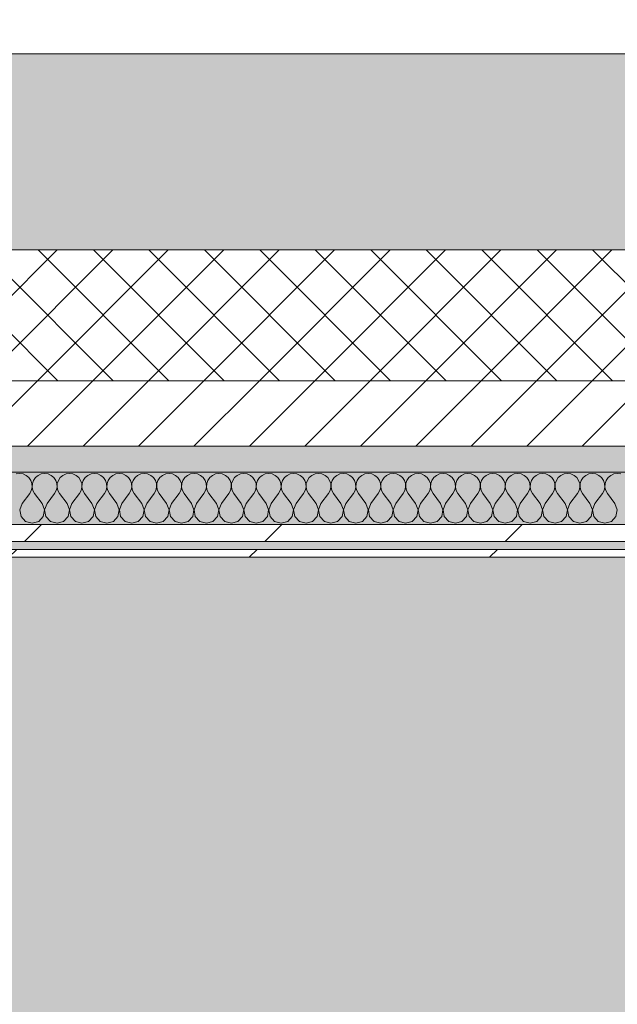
# Model space of a CAD drawing. Header units: millimetres. Extents: x -30280 to 19093, y -19247 to 4746.
# Tile 185 of 198: x -5410 to -4952, y -12746 to -11993. Entities that reach past the tile are written whole.
import ezdxf

# ---------------------------------------------------------------- set-up
doc = ezdxf.new("R2010")
doc.units = ezdxf.units.MM
doc.header["$MEASUREMENT"] = 0
doc.linetypes.add('Wipeout_Contour', pattern=[1000, 0, -1000])
for name, color, linetype in [('12_FAÇ_Façana', 7, 'Continuous'), ('Nuevo_08_E_Envans secs', 7, 'Continuous'), ('Nuevo_14_PAV_Soft Light Grey 0554', 7, 'Continuous')]:
    doc.layers.add(name, color=color, linetype=linetype)
for name, color, linetype, lineweight, true_color in [('12_FAÇ_Façana_Pluma_Nº__102', 7, 'Continuous', 5, 0xcccccc), ('12_FAÇ_Façana_Pluma_Nº__174', 7, 'Continuous', 13, 0xe4ad2c), ('12_FAÇ_Façana_Pluma_Nº__176', 7, 'Continuous', 15, 0x93a0c6), ('Nuevo_08_E_Envans secs_Pluma_Nº__102', 7, 'Continuous', 5, 0xcccccc), ('Nuevo_08_E_Envans secs_Pluma_Nº__171', 171, 'Continuous', 13, 0xaaaaff), ('Nuevo_08_E_Envans secs_Pluma_Nº__177', 7, 'Continuous', 15, 0xf7e046), ('Nuevo_14_PAV_Soft Light Grey 0554_Pluma_Nº__245', 7, 'Continuous', 13, 0xe8e8e8)]:
    doc.layers.add(name, color=color, linetype=linetype, lineweight=lineweight, true_color=true_color)
for name, color, linetype, lineweight in [('12_FAÇ_Façana_Pluma_Nº__2', 8, 'Continuous', 5), ('12_FAÇ_Façana_Pluma_Nº__7', 7, 'Continuous', 5), ('Nuevo_08_E_Envans secs_Pluma_Nº__1', 7, 'Continuous', 5)]:
    doc.layers.add(name, color=color, linetype=linetype, lineweight=lineweight)
pattern_1 = [(45, (0, 0), (-183.848, 183.848), [195, -65]), (45, (7e-14, 183.85), (-183.8478, 183.8478), [195, -65])]

# ---------------------------------------------------------------- blocks, each defined once
blk = doc.blocks.new('Forjado_1_1', base_point=(-28067.13, -1194.16))
at = {"layer": 'Nuevo_14_PAV_Soft Light Grey 0554_Pluma_Nº__245', "linetype": 'Continuous', "lineweight": 0, "true_color": 0xe8e8e8}
blk.add_hatch(color=254, dxfattribs=at).paths.add_polyline_path([(-28067.13, -1194.16), (-1631.11, -1193.63), (-1631.11, -6938.97), (-1556.11, -6938.97), (-1556.11, -7503.98), (-1616.26, -7503.98), (-1616.05, -11935.98), (-1564.89, -11935.98), (-1564.89, -12491.98), (-2024.11, -12491.98), (-2024.11, -12338.98), (-6997.39, -12338.98), (-6997.39, -12547.56), (-7503.39, -12547.56), (-7503.39, -12391.98), (-10667.85, -12391.98), (-10669.08, -13665), (-1552.89, -13674.56), (-1558.57, -16962.11), (375.41, -16966.17), (375.89, -16735.98), (1079.4, -16735.98), (1078.81, -17114.59), (2622.83, -17116.98), (2622.91, -17065.79), (5778.89, -17070.66), (5778.89, -16738.98), (6378.89, -16738.98), (6378.89, -12488.98), (5778.89, -12488.98), (5779.74, -11938.87), (5998.89, -11938.86), (5998.89, -7488.98), (5778.89, -7488.98), (5778.89, -6938.98), (5998.89, -6938.98), (5998.89, -1708.98), (5758.89, -1708.98), (5758.89, 1700.85), (-28050.85, 1700.85)])
at = {"layer": 'Nuevo_14_PAV_Soft Light Grey 0554_Pluma_Nº__245', "color": 254, "linetype": 'Continuous', "lineweight": 13, "true_color": 0xe8e8e8, "flags": 128}
blk.add_lwpolyline([(1079.4, -16735.98), (375.89, -16735.98), (375.41, -16966.17), (-1558.57, -16962.11), (-1552.89, -13674.56), (-10669.08, -13665), (-10667.85, -12391.98), (-7503.39, -12391.98), (-7503.39, -12547.56), (-6997.39, -12547.56), (-6997.39, -12338.98), (-2024.11, -12338.98), (-2024.11, -12491.98), (-1564.89, -12491.98), (-1564.89, -11935.98), (-1616.05, -11935.98), (-1616.26, -7503.98)], dxfattribs=at)
blk = doc.blocks.new('Muro_21_1', base_point=(-3301.11, -12338.98))
at = {"layer": '12_FAÇ_Façana_Pluma_Nº__102', "linetype": 'Continuous', "lineweight": 0, "true_color": 0xe5e5e5}
blk.add_hatch(color=254, dxfattribs=at).paths.add_polyline_path([(-5841.11, -12018.98), (-5841.11, -12168.98), (-3748.89, -12168.98), (-3748.89, -12018.98)])
at = {"layer": '12_FAÇ_Façana_Pluma_Nº__174', "linetype": 'Continuous', "lineweight": 13, "true_color": 0xe4ad2c}
h = blk.add_hatch(dxfattribs=at)
h.set_pattern_fill('SATE_Aislamiento_0001', color=42, style=0, pattern_type=2)
h.set_pattern_definition([(45, (0, 0), (-21.213203, 21.213203), []), (135, (0, 0), (21.213203, 21.213203), [])])
h.paths.add_polyline_path([(-5841.11, -12268.98), (-3748.89, -12268.98), (-3748.89, -12168.98), (-5841.11, -12168.98)])
at = {"layer": '12_FAÇ_Façana_Pluma_Nº__176', "linetype": 'Continuous', "lineweight": 0, "true_color": 0x495063}
blk.add_hatch(color=251, dxfattribs=at).paths.add_polyline_path([(-5841.11, -12338.98), (-3748.89, -12338.98), (-3748.89, -12318.98), (-5841.11, -12318.98)])
at = {"layer": '12_FAÇ_Façana_Pluma_Nº__2', "linetype": 'Continuous', "lineweight": 5}
h = blk.add_hatch(dxfattribs=at)
h.set_pattern_fill('Ceramic_0001', color=8, style=0, pattern_type=2)
h.set_pattern_definition([(45, (0, 0), (-21.213203, 21.213203), [])])
h.paths.add_polyline_path([(-5841.11, -12318.98), (-3748.89, -12318.98), (-3748.89, -12268.98), (-5841.11, -12268.98)])
at = {"layer": '12_FAÇ_Façana_Pluma_Nº__7', "color": 7, "linetype": 'Continuous', "lineweight": 5}
for p, q in [((-5841.11, -12168.98), (-3748.89, -12168.98)), ((-5841.11, -12268.98), (-3748.89, -12268.98)), ((-5841.11, -12318.98), (-3748.89, -12318.98))]:
    blk.add_line(p, q, dxfattribs=at)
at = {"layer": '12_FAÇ_Façana_Pluma_Nº__7', "color": 7, "linetype": 'Continuous', "lineweight": 5, "flags": 128}
for points in [[(-3748.89, -12018.98), (-5841.11, -12018.98)], [(-5841.11, -12338.98), (-3748.89, -12338.98)]]:
    blk.add_lwpolyline(points, dxfattribs=at)
blk = doc.blocks.new('*X480')
at = {"layer": 'Nuevo_08_E_Envans secs_Pluma_Nº__102', "color": 254, "linetype": 'Continuous', "lineweight": 5, "true_color": 0xcccccc}
for p, q in [((-5409.52, -12339.93), (-5412.13, -12340.29)), ((-5406.92, -12340.29), (-5409.52, -12339.93)), ((-5404.52, -12341.35), (-5406.92, -12340.29)), ((-5402.49, -12343.03), (-5404.52, -12341.35)), ((-5401.01, -12345.19), (-5402.49, -12343.03)), ((-5397.51, -12343.03), (-5398.99, -12345.19)), ((-5395.48, -12341.35), (-5397.51, -12343.03)), ((-5393.08, -12340.29), (-5395.48, -12341.35)), ((-5390.48, -12339.93), (-5393.08, -12340.29)), ((-5387.87, -12340.29), (-5390.48, -12339.93)), ((-5385.47, -12341.35), (-5387.87, -12340.29)), ((-5383.45, -12343.03), (-5385.47, -12341.35)), ((-5381.96, -12345.19), (-5383.45, -12343.03)), ((-5378.46, -12343.03), (-5379.95, -12345.19)), ((-5376.44, -12341.35), (-5378.46, -12343.03)), ((-5374.03, -12340.29), (-5376.44, -12341.35)), ((-5371.43, -12339.93), (-5374.03, -12340.29)), ((-5368.83, -12340.29), (-5371.43, -12339.93)), ((-5366.42, -12341.35), (-5368.83, -12340.29)), ((-5364.4, -12343.03), (-5366.42, -12341.35)), ((-5362.91, -12345.19), (-5364.4, -12343.03)), ((-5359.41, -12343.03), (-5360.9, -12345.19)), ((-5357.39, -12341.35), (-5359.41, -12343.03)), ((-5354.98, -12340.29), (-5357.39, -12341.35)), ((-5352.38, -12339.93), (-5354.98, -12340.29)), ((-5349.78, -12340.29), (-5352.38, -12339.93)), ((-5347.37, -12341.35), (-5349.78, -12340.29)), ((-5345.35, -12343.03), (-5347.37, -12341.35)), ((-5343.86, -12345.19), (-5345.35, -12343.03)), ((-5340.36, -12343.03), (-5341.85, -12345.19)), ((-5338.34, -12341.35), (-5340.36, -12343.03)), ((-5335.94, -12340.29), (-5338.34, -12341.35)), ((-5333.33, -12339.93), (-5335.94, -12340.29)), ((-5330.73, -12340.29), (-5333.33, -12339.93)), ((-5328.33, -12341.35), (-5330.73, -12340.29)), ((-5326.3, -12343.03), (-5328.33, -12341.35)), ((-5324.81, -12345.19), (-5326.3, -12343.03)), ((-5321.32, -12343.03), (-5322.8, -12345.19)), ((-5319.29, -12341.35), (-5321.32, -12343.03)), ((-5316.89, -12340.29), (-5319.29, -12341.35)), ((-5314.29, -12339.93), (-5316.89, -12340.29)), ((-5311.68, -12340.29), (-5314.29, -12339.93)), ((-5309.28, -12341.35), (-5311.68, -12340.29)), ((-5307.26, -12343.03), (-5309.28, -12341.35)), ((-5305.77, -12345.19), (-5307.26, -12343.03)), ((-5302.27, -12343.03), (-5303.76, -12345.19)), ((-5300.25, -12341.35), (-5302.27, -12343.03)), ((-5297.84, -12340.29), (-5300.25, -12341.35)), ((-5295.24, -12339.93), (-5297.84, -12340.29)), ((-5292.64, -12340.29), (-5295.24, -12339.93)), ((-5290.23, -12341.35), (-5292.64, -12340.29)), ((-5288.21, -12343.03), (-5290.23, -12341.35)), ((-5286.72, -12345.19), (-5288.21, -12343.03)), ((-5283.22, -12343.03), (-5284.71, -12345.19)), ((-5281.2, -12341.35), (-5283.22, -12343.03)), ((-5278.79, -12340.29), (-5281.2, -12341.35)), ((-5276.19, -12339.93), (-5278.79, -12340.29)), ((-5273.59, -12340.29), (-5276.19, -12339.93)), ((-5271.18, -12341.35), (-5273.59, -12340.29)), ((-5269.16, -12343.03), (-5271.18, -12341.35)), ((-5267.67, -12345.19), (-5269.16, -12343.03)), ((-5264.17, -12343.03), (-5265.66, -12345.19)), ((-5262.15, -12341.35), (-5264.17, -12343.03)), ((-5259.75, -12340.29), (-5262.15, -12341.35)), ((-5257.14, -12339.93), (-5259.75, -12340.29)), ((-5254.54, -12340.29), (-5257.14, -12339.93)), ((-5252.14, -12341.35), (-5254.54, -12340.29)), ((-5250.11, -12343.03), (-5252.14, -12341.35)), ((-5248.62, -12345.19), (-5250.11, -12343.03)), ((-5245.13, -12343.03), (-5246.61, -12345.19)), ((-5243.1, -12341.35), (-5245.13, -12343.03)), ((-5240.7, -12340.29), (-5243.1, -12341.35)), ((-5238.1, -12339.93), (-5240.7, -12340.29)), ((-5235.49, -12340.29), (-5238.1, -12339.93)), ((-5233.09, -12341.35), (-5235.49, -12340.29)), ((-5231.06, -12343.03), (-5233.09, -12341.35)), ((-5229.58, -12345.19), (-5231.06, -12343.03)), ((-5226.08, -12343.03), (-5227.57, -12345.19)), ((-5224.05, -12341.35), (-5226.08, -12343.03)), ((-5221.65, -12340.29), (-5224.05, -12341.35)), ((-5219.05, -12339.93), (-5221.65, -12340.29)), ((-5216.45, -12340.29), (-5219.05, -12339.93)), ((-5214.04, -12341.35), (-5216.45, -12340.29)), ((-5212.02, -12343.03), (-5214.04, -12341.35)), ((-5210.53, -12345.19), (-5212.02, -12343.03)), ((-5207.03, -12343.03), (-5208.52, -12345.19)), ((-5205.01, -12341.35), (-5207.03, -12343.03)), ((-5202.6, -12340.29), (-5205.01, -12341.35)), ((-5200, -12339.93), (-5202.6, -12340.29)), ((-5197.4, -12340.29), (-5200, -12339.93)), ((-5194.99, -12341.35), (-5197.4, -12340.29)), ((-5192.97, -12343.03), (-5194.99, -12341.35)), ((-5191.48, -12345.19), (-5192.97, -12343.03)), ((-5187.98, -12343.03), (-5189.47, -12345.19)), ((-5185.96, -12341.35), (-5187.98, -12343.03)), ((-5183.55, -12340.29), (-5185.96, -12341.35)), ((-5180.95, -12339.93), (-5183.55, -12340.29)), ((-5178.35, -12340.29), (-5180.95, -12339.93)), ((-5175.95, -12341.35), (-5178.35, -12340.29)), ((-5173.92, -12343.03), (-5175.95, -12341.35)), ((-5172.43, -12345.19), (-5173.92, -12343.03)), ((-5168.94, -12343.03), (-5170.42, -12345.19)), ((-5166.91, -12341.35), (-5168.94, -12343.03)), ((-5164.51, -12340.29), (-5166.91, -12341.35)), ((-5161.9, -12339.93), (-5164.51, -12340.29)), ((-5159.3, -12340.29), (-5161.9, -12339.93)), ((-5156.9, -12341.35), (-5159.3, -12340.29)), ((-5154.87, -12343.03), (-5156.9, -12341.35)), ((-5153.39, -12345.19), (-5154.87, -12343.03)), ((-5149.89, -12343.03), (-5151.38, -12345.19)), ((-5147.86, -12341.35), (-5149.89, -12343.03)), ((-5145.46, -12340.29), (-5147.86, -12341.35)), ((-5142.86, -12339.93), (-5145.46, -12340.29)), ((-5140.25, -12340.29), (-5142.86, -12339.93)), ((-5137.85, -12341.35), (-5140.25, -12340.29)), ((-5135.83, -12343.03), (-5137.85, -12341.35)), ((-5134.34, -12345.19), (-5135.83, -12343.03)), ((-5130.84, -12343.03), (-5132.33, -12345.19)), ((-5128.82, -12341.35), (-5130.84, -12343.03)), ((-5126.41, -12340.29), (-5128.82, -12341.35)), ((-5123.81, -12339.93), (-5126.41, -12340.29)), ((-5121.21, -12340.29), (-5123.81, -12339.93)), ((-5118.8, -12341.35), (-5121.21, -12340.29)), ((-5116.78, -12343.03), (-5118.8, -12341.35)), ((-5115.29, -12345.19), (-5116.78, -12343.03)), ((-5111.79, -12343.03), (-5113.28, -12345.19)), ((-5109.77, -12341.35), (-5111.79, -12343.03)), ((-5107.36, -12340.29), (-5109.77, -12341.35)), ((-5104.76, -12339.93), (-5107.36, -12340.29)), ((-5102.16, -12340.29), (-5104.76, -12339.93)), ((-5099.75, -12341.35), (-5102.16, -12340.29)), ((-5097.73, -12343.03), (-5099.75, -12341.35)), ((-5096.24, -12345.19), (-5097.73, -12343.03)), ((-5092.74, -12343.03), (-5094.23, -12345.19)), ((-5090.72, -12341.35), (-5092.74, -12343.03)), ((-5088.32, -12340.29), (-5090.72, -12341.35)), ((-5085.71, -12339.93), (-5088.32, -12340.29)), ((-5083.11, -12340.29), (-5085.71, -12339.93)), ((-5080.71, -12341.35), (-5083.11, -12340.29)), ((-5078.68, -12343.03), (-5080.71, -12341.35)), ((-5077.2, -12345.19), (-5078.68, -12343.03)), ((-5073.7, -12343.03), (-5075.19, -12345.19)), ((-5071.67, -12341.35), (-5073.7, -12343.03)), ((-5069.27, -12340.29), (-5071.67, -12341.35)), ((-5066.67, -12339.93), (-5069.27, -12340.29)), ((-5064.06, -12340.29), (-5066.67, -12339.93)), ((-5061.66, -12341.35), (-5064.06, -12340.29)), ((-5059.64, -12343.03), (-5061.66, -12341.35)), ((-5058.15, -12345.19), (-5059.64, -12343.03)), ((-5054.65, -12343.03), (-5056.14, -12345.19)), ((-5052.63, -12341.35), (-5054.65, -12343.03)), ((-5050.22, -12340.29), (-5052.63, -12341.35)), ((-5047.62, -12339.93), (-5050.22, -12340.29)), ((-5045.02, -12340.29), (-5047.62, -12339.93)), ((-5042.61, -12341.35), (-5045.02, -12340.29)), ((-5040.59, -12343.03), (-5042.61, -12341.35)), ((-5039.1, -12345.19), (-5040.59, -12343.03)), ((-5035.6, -12343.03), (-5037.09, -12345.19)), ((-5033.58, -12341.35), (-5035.6, -12343.03)), ((-5031.17, -12340.29), (-5033.58, -12341.35)), ((-5028.57, -12339.93), (-5031.17, -12340.29)), ((-5025.97, -12340.29), (-5028.57, -12339.93)), ((-5023.56, -12341.35), (-5025.97, -12340.29)), ((-5021.54, -12343.03), (-5023.56, -12341.35)), ((-5020.05, -12345.19), (-5021.54, -12343.03)), ((-5016.55, -12343.03), (-5018.04, -12345.19)), ((-5014.53, -12341.35), (-5016.55, -12343.03)), ((-5012.13, -12340.29), (-5014.53, -12341.35)), ((-5009.52, -12339.93), (-5012.13, -12340.29)), ((-5006.92, -12340.29), (-5009.52, -12339.93)), ((-5004.52, -12341.35), (-5006.92, -12340.29)), ((-5002.49, -12343.03), (-5004.52, -12341.35)), ((-5001.01, -12345.19), (-5002.49, -12343.03)), ((-4997.51, -12343.03), (-4998.99, -12345.19)), ((-4995.48, -12341.35), (-4997.51, -12343.03)), ((-4993.08, -12340.29), (-4995.48, -12341.35)), ((-4990.48, -12339.93), (-4993.08, -12340.29)), ((-4987.87, -12340.29), (-4990.48, -12339.93)), ((-4985.47, -12341.35), (-4987.87, -12340.29)), ((-4983.45, -12343.03), (-4985.47, -12341.35)), ((-4981.96, -12345.19), (-4983.45, -12343.03)), ((-4978.46, -12343.03), (-4979.95, -12345.19)), ((-4976.44, -12341.35), (-4978.46, -12343.03)), ((-4974.03, -12340.29), (-4976.44, -12341.35)), ((-4971.43, -12339.93), (-4974.03, -12340.29)), ((-4968.83, -12340.29), (-4971.43, -12339.93)), ((-4966.42, -12341.35), (-4968.83, -12340.29)), ((-4964.4, -12343.03), (-4966.42, -12341.35)), ((-4962.91, -12345.19), (-4964.4, -12343.03)), ((-4959.41, -12343.03), (-4960.9, -12345.19)), ((-4957.39, -12341.35), (-4959.41, -12343.03)), ((-4954.98, -12340.29), (-4957.39, -12341.35)), ((-4952.38, -12339.93), (-4954.98, -12340.29)), ((-4949.78, -12340.29), (-4952.38, -12339.93)), ((-5400.17, -12347.68), (-5401.01, -12345.19)), ((-5400.63, -12352.87), (-5400.04, -12350.31)), ((-5400.04, -12350.31), (-5400.17, -12347.68)), ((-5399.83, -12347.68), (-5399.96, -12350.31)), ((-5399.96, -12350.31), (-5399.37, -12352.87)), ((-5398.99, -12345.19), (-5399.83, -12347.68)), ((-5381.12, -12347.68), (-5381.96, -12345.19)), ((-5381.59, -12352.87), (-5380.99, -12350.31)), ((-5380.99, -12350.31), (-5381.12, -12347.68)), ((-5380.79, -12347.68), (-5380.91, -12350.31)), ((-5380.91, -12350.31), (-5380.32, -12352.87)), ((-5379.95, -12345.19), (-5380.79, -12347.68)), ((-5362.07, -12347.68), (-5362.91, -12345.19)), ((-5362.54, -12352.87), (-5361.94, -12350.31)), ((-5361.94, -12350.31), (-5362.07, -12347.68)), ((-5361.74, -12347.68), (-5361.87, -12350.31)), ((-5361.87, -12350.31), (-5361.27, -12352.87)), ((-5360.9, -12345.19), (-5361.74, -12347.68)), ((-5343.02, -12347.68), (-5343.86, -12345.19)), ((-5343.49, -12352.87), (-5342.9, -12350.31)), ((-5342.9, -12350.31), (-5343.02, -12347.68)), ((-5342.69, -12347.68), (-5342.82, -12350.31)), ((-5342.82, -12350.31), (-5342.22, -12352.87)), ((-5341.85, -12345.19), (-5342.69, -12347.68)), ((-5323.98, -12347.68), (-5324.81, -12345.19)), ((-5324.44, -12352.87), (-5323.85, -12350.31)), ((-5323.85, -12350.31), (-5323.98, -12347.68)), ((-5323.64, -12347.68), (-5323.77, -12350.31)), ((-5323.77, -12350.31), (-5323.18, -12352.87)), ((-5322.8, -12345.19), (-5323.64, -12347.68)), ((-5304.93, -12347.68), (-5305.77, -12345.19)), ((-5305.4, -12352.87), (-5304.8, -12350.31)), ((-5304.8, -12350.31), (-5304.93, -12347.68)), ((-5304.6, -12347.68), (-5304.72, -12350.31)), ((-5304.72, -12350.31), (-5304.13, -12352.87)), ((-5303.76, -12345.19), (-5304.6, -12347.68)), ((-5285.88, -12347.68), (-5286.72, -12345.19)), ((-5286.35, -12352.87), (-5285.75, -12350.31)), ((-5285.75, -12350.31), (-5285.88, -12347.68)), ((-5285.55, -12347.68), (-5285.68, -12350.31)), ((-5285.68, -12350.31), (-5285.08, -12352.87)), ((-5284.71, -12345.19), (-5285.55, -12347.68)), ((-5266.83, -12347.68), (-5267.67, -12345.19)), ((-5267.3, -12352.87), (-5266.71, -12350.31)), ((-5266.71, -12350.31), (-5266.83, -12347.68)), ((-5266.5, -12347.68), (-5266.63, -12350.31)), ((-5266.63, -12350.31), (-5266.03, -12352.87)), ((-5265.66, -12345.19), (-5266.5, -12347.68)), ((-5247.78, -12347.68), (-5248.62, -12345.19)), ((-5248.25, -12352.87), (-5247.66, -12350.31)), ((-5247.66, -12350.31), (-5247.78, -12347.68)), ((-5247.45, -12347.68), (-5247.58, -12350.31)), ((-5247.58, -12350.31), (-5246.99, -12352.87)), ((-5246.61, -12345.19), (-5247.45, -12347.68)), ((-5228.74, -12347.68), (-5229.58, -12345.19)), ((-5229.2, -12352.87), (-5228.61, -12350.31)), ((-5228.61, -12350.31), (-5228.74, -12347.68)), ((-5228.41, -12347.68), (-5228.53, -12350.31)), ((-5228.53, -12350.31), (-5227.94, -12352.87)), ((-5227.57, -12345.19), (-5228.41, -12347.68)), ((-5209.69, -12347.68), (-5210.53, -12345.19)), ((-5210.16, -12352.87), (-5209.56, -12350.31)), ((-5209.56, -12350.31), (-5209.69, -12347.68)), ((-5209.36, -12347.68), (-5209.49, -12350.31)), ((-5209.49, -12350.31), (-5208.89, -12352.87)), ((-5208.52, -12345.19), (-5209.36, -12347.68)), ((-5190.64, -12347.68), (-5191.48, -12345.19)), ((-5191.11, -12352.87), (-5190.51, -12350.31)), ((-5190.51, -12350.31), (-5190.64, -12347.68)), ((-5190.31, -12347.68), (-5190.44, -12350.31)), ((-5190.44, -12350.31), (-5189.84, -12352.87)), ((-5189.47, -12345.19), (-5190.31, -12347.68)), ((-5171.59, -12347.68), (-5172.43, -12345.19)), ((-5172.06, -12352.87), (-5171.47, -12350.31)), ((-5171.47, -12350.31), (-5171.59, -12347.68)), ((-5171.26, -12347.68), (-5171.39, -12350.31)), ((-5171.39, -12350.31), (-5170.8, -12352.87)), ((-5170.42, -12345.19), (-5171.26, -12347.68)), ((-5152.55, -12347.68), (-5153.39, -12345.19)), ((-5153.01, -12352.87), (-5152.42, -12350.31)), ((-5152.42, -12350.31), (-5152.55, -12347.68)), ((-5152.22, -12347.68), (-5152.34, -12350.31)), ((-5152.34, -12350.31), (-5151.75, -12352.87)), ((-5151.38, -12345.19), (-5152.22, -12347.68)), ((-5133.5, -12347.68), (-5134.34, -12345.19)), ((-5133.97, -12352.87), (-5133.37, -12350.31)), ((-5133.37, -12350.31), (-5133.5, -12347.68)), ((-5133.17, -12347.68), (-5133.29, -12350.31)), ((-5133.29, -12350.31), (-5132.7, -12352.87)), ((-5132.33, -12345.19), (-5133.17, -12347.68)), ((-5114.45, -12347.68), (-5115.29, -12345.19)), ((-5114.92, -12352.87), (-5114.32, -12350.31)), ((-5114.32, -12350.31), (-5114.45, -12347.68)), ((-5114.12, -12347.68), (-5114.25, -12350.31)), ((-5114.25, -12350.31), (-5113.65, -12352.87)), ((-5113.28, -12345.19), (-5114.12, -12347.68)), ((-5095.4, -12347.68), (-5096.24, -12345.19)), ((-5095.87, -12352.87), (-5095.28, -12350.31)), ((-5095.28, -12350.31), (-5095.4, -12347.68)), ((-5095.07, -12347.68), (-5095.2, -12350.31)), ((-5095.2, -12350.31), (-5094.6, -12352.87)), ((-5094.23, -12345.19), (-5095.07, -12347.68)), ((-5076.36, -12347.68), (-5077.2, -12345.19)), ((-5076.82, -12352.87), (-5076.23, -12350.31)), ((-5076.23, -12350.31), (-5076.36, -12347.68)), ((-5076.02, -12347.68), (-5076.15, -12350.31)), ((-5076.15, -12350.31), (-5075.56, -12352.87)), ((-5075.19, -12345.19), (-5076.02, -12347.68)), ((-5057.31, -12347.68), (-5058.15, -12345.19)), ((-5057.78, -12352.87), (-5057.18, -12350.31)), ((-5057.18, -12350.31), (-5057.31, -12347.68)), ((-5056.98, -12347.68), (-5057.1, -12350.31)), ((-5057.1, -12350.31), (-5056.51, -12352.87)), ((-5056.14, -12345.19), (-5056.98, -12347.68)), ((-5038.26, -12347.68), (-5039.1, -12345.19)), ((-5038.73, -12352.87), (-5038.13, -12350.31)), ((-5038.13, -12350.31), (-5038.26, -12347.68)), ((-5037.93, -12347.68), (-5038.06, -12350.31)), ((-5038.06, -12350.31), (-5037.46, -12352.87)), ((-5037.09, -12345.19), (-5037.93, -12347.68)), ((-5019.21, -12347.68), (-5020.05, -12345.19)), ((-5019.68, -12352.87), (-5019.09, -12350.31)), ((-5019.09, -12350.31), (-5019.21, -12347.68)), ((-5018.88, -12347.68), (-5019.01, -12350.31)), ((-5019.01, -12350.31), (-5018.41, -12352.87)), ((-5018.04, -12345.19), (-5018.88, -12347.68)), ((-5000.17, -12347.68), (-5001.01, -12345.19)), ((-5000.63, -12352.87), (-5000.04, -12350.31)), ((-5000.04, -12350.31), (-5000.17, -12347.68)), ((-4999.83, -12347.68), (-4999.96, -12350.31)), ((-4999.96, -12350.31), (-4999.37, -12352.87)), ((-4998.99, -12345.19), (-4999.83, -12347.68)), ((-4981.12, -12347.68), (-4981.96, -12345.19)), ((-4981.59, -12352.87), (-4980.99, -12350.31)), ((-4980.99, -12350.31), (-4981.12, -12347.68)), ((-4980.79, -12347.68), (-4980.91, -12350.31)), ((-4980.91, -12350.31), (-4980.32, -12352.87)), ((-4979.95, -12345.19), (-4980.79, -12347.68)), ((-4962.07, -12347.68), (-4962.91, -12345.19)), ((-4962.54, -12352.87), (-4961.94, -12350.31)), ((-4961.94, -12350.31), (-4962.07, -12347.68)), ((-4961.74, -12347.68), (-4961.87, -12350.31)), ((-4961.87, -12350.31), (-4961.27, -12352.87)), ((-4960.9, -12345.19), (-4961.74, -12347.68)), ((-5407.62, -12362.79), (-5401.9, -12355.17)), ((-5401.9, -12355.17), (-5400.63, -12352.87)), ((-5399.37, -12352.87), (-5398.1, -12355.17)), ((-5392.38, -12362.79), (-5398.1, -12355.17)), ((-5388.57, -12362.79), (-5382.86, -12355.17)), ((-5382.86, -12355.17), (-5381.59, -12352.87)), ((-5380.32, -12352.87), (-5379.05, -12355.17)), ((-5373.33, -12362.79), (-5379.05, -12355.17)), ((-5369.52, -12362.79), (-5363.81, -12355.17)), ((-5363.81, -12355.17), (-5362.54, -12352.87)), ((-5361.27, -12352.87), (-5360, -12355.17)), ((-5354.29, -12362.79), (-5360, -12355.17)), ((-5350.48, -12362.79), (-5344.76, -12355.17)), ((-5344.76, -12355.17), (-5343.49, -12352.87)), ((-5342.22, -12352.87), (-5340.95, -12355.17)), ((-5335.24, -12362.79), (-5340.95, -12355.17)), ((-5331.43, -12362.79), (-5325.71, -12355.17)), ((-5325.71, -12355.17), (-5324.44, -12352.87)), ((-5323.18, -12352.87), (-5321.9, -12355.17)), ((-5316.19, -12362.79), (-5321.9, -12355.17)), ((-5312.38, -12362.79), (-5306.67, -12355.17)), ((-5306.67, -12355.17), (-5305.4, -12352.87)), ((-5304.13, -12352.87), (-5302.86, -12355.17)), ((-5297.14, -12362.79), (-5302.86, -12355.17)), ((-5293.33, -12362.79), (-5287.62, -12355.17)), ((-5287.62, -12355.17), (-5286.35, -12352.87)), ((-5285.08, -12352.87), (-5283.81, -12355.17)), ((-5278.1, -12362.79), (-5283.81, -12355.17)), ((-5274.29, -12362.79), (-5268.57, -12355.17)), ((-5268.57, -12355.17), (-5267.3, -12352.87)), ((-5266.03, -12352.87), (-5264.76, -12355.17)), ((-5259.05, -12362.79), (-5264.76, -12355.17)), ((-5255.24, -12362.79), (-5249.52, -12355.17)), ((-5249.52, -12355.17), (-5248.25, -12352.87)), ((-5246.99, -12352.87), (-5245.71, -12355.17)), ((-5240, -12362.79), (-5245.71, -12355.17)), ((-5236.19, -12362.79), (-5230.48, -12355.17)), ((-5230.48, -12355.17), (-5229.2, -12352.87)), ((-5227.94, -12352.87), (-5226.67, -12355.17)), ((-5220.95, -12362.79), (-5226.67, -12355.17)), ((-5217.14, -12362.79), (-5211.43, -12355.17)), ((-5211.43, -12355.17), (-5210.16, -12352.87)), ((-5208.89, -12352.87), (-5207.62, -12355.17)), ((-5201.9, -12362.79), (-5207.62, -12355.17)), ((-5198.1, -12362.79), (-5192.38, -12355.17)), ((-5192.38, -12355.17), (-5191.11, -12352.87)), ((-5189.84, -12352.87), (-5188.57, -12355.17)), ((-5182.86, -12362.79), (-5188.57, -12355.17)), ((-5179.05, -12362.79), (-5173.33, -12355.17)), ((-5173.33, -12355.17), (-5172.06, -12352.87)), ((-5170.8, -12352.87), (-5169.52, -12355.17)), ((-5163.81, -12362.79), (-5169.52, -12355.17)), ((-5160, -12362.79), (-5154.29, -12355.17)), ((-5154.29, -12355.17), (-5153.01, -12352.87)), ((-5151.75, -12352.87), (-5150.48, -12355.17)), ((-5144.76, -12362.79), (-5150.48, -12355.17)), ((-5140.95, -12362.79), (-5135.24, -12355.17)), ((-5135.24, -12355.17), (-5133.97, -12352.87)), ((-5132.7, -12352.87), (-5131.43, -12355.17)), ((-5125.71, -12362.79), (-5131.43, -12355.17)), ((-5121.9, -12362.79), (-5116.19, -12355.17)), ((-5116.19, -12355.17), (-5114.92, -12352.87)), ((-5113.65, -12352.87), (-5112.38, -12355.17)), ((-5106.67, -12362.79), (-5112.38, -12355.17)), ((-5102.86, -12362.79), (-5097.14, -12355.17)), ((-5097.14, -12355.17), (-5095.87, -12352.87)), ((-5094.6, -12352.87), (-5093.33, -12355.17)), ((-5087.62, -12362.79), (-5093.33, -12355.17)), ((-5083.81, -12362.79), (-5078.1, -12355.17)), ((-5078.1, -12355.17), (-5076.82, -12352.87)), ((-5075.56, -12352.87), (-5074.29, -12355.17)), ((-5068.57, -12362.79), (-5074.29, -12355.17)), ((-5064.76, -12362.79), (-5059.05, -12355.17)), ((-5059.05, -12355.17), (-5057.78, -12352.87)), ((-5056.51, -12352.87), (-5055.24, -12355.17)), ((-5049.52, -12362.79), (-5055.24, -12355.17)), ((-5045.71, -12362.79), (-5040, -12355.17)), ((-5040, -12355.17), (-5038.73, -12352.87)), ((-5037.46, -12352.87), (-5036.19, -12355.17)), ((-5030.48, -12362.79), (-5036.19, -12355.17)), ((-5026.67, -12362.79), (-5020.95, -12355.17)), ((-5020.95, -12355.17), (-5019.68, -12352.87)), ((-5018.41, -12352.87), (-5017.14, -12355.17)), ((-5011.43, -12362.79), (-5017.14, -12355.17)), ((-5007.62, -12362.79), (-5001.9, -12355.17)), ((-5001.9, -12355.17), (-5000.63, -12352.87)), ((-4999.37, -12352.87), (-4998.1, -12355.17)), ((-4992.38, -12362.79), (-4998.1, -12355.17)), ((-4988.57, -12362.79), (-4982.86, -12355.17)), ((-4982.86, -12355.17), (-4981.59, -12352.87)), ((-4980.32, -12352.87), (-4979.05, -12355.17)), ((-4973.33, -12362.79), (-4979.05, -12355.17)), ((-4969.52, -12362.79), (-4963.81, -12355.17)), ((-4963.81, -12355.17), (-4962.54, -12352.87)), ((-4961.27, -12352.87), (-4960, -12355.17)), ((-4954.29, -12362.79), (-4960, -12355.17)), ((-5407.62, -12362.79), (-5409.49, -12367.64)), ((-5409.49, -12367.64), (-5408.52, -12372.76)), ((-5390.51, -12367.64), (-5392.38, -12362.79)), ((-5391.48, -12372.76), (-5390.51, -12367.64)), ((-5388.57, -12362.79), (-5390.44, -12367.64)), ((-5390.44, -12367.64), (-5389.47, -12372.76)), ((-5371.47, -12367.64), (-5373.33, -12362.79)), ((-5372.43, -12372.76), (-5371.47, -12367.64)), ((-5369.52, -12362.79), (-5371.39, -12367.64)), ((-5371.39, -12367.64), (-5370.42, -12372.76)), ((-5352.42, -12367.64), (-5354.29, -12362.79)), ((-5353.39, -12372.76), (-5352.42, -12367.64)), ((-5350.48, -12362.79), (-5352.34, -12367.64)), ((-5352.34, -12367.64), (-5351.38, -12372.76)), ((-5333.37, -12367.64), (-5335.24, -12362.79)), ((-5334.34, -12372.76), (-5333.37, -12367.64)), ((-5331.43, -12362.79), (-5333.29, -12367.64)), ((-5333.29, -12367.64), (-5332.33, -12372.76)), ((-5314.32, -12367.64), (-5316.19, -12362.79)), ((-5315.29, -12372.76), (-5314.32, -12367.64)), ((-5312.38, -12362.79), (-5314.25, -12367.64)), ((-5314.25, -12367.64), (-5313.28, -12372.76)), ((-5295.28, -12367.64), (-5297.14, -12362.79)), ((-5296.24, -12372.76), (-5295.28, -12367.64)), ((-5293.33, -12362.79), (-5295.2, -12367.64)), ((-5295.2, -12367.64), (-5294.23, -12372.76)), ((-5276.23, -12367.64), (-5278.1, -12362.79)), ((-5277.2, -12372.76), (-5276.23, -12367.64)), ((-5274.29, -12362.79), (-5276.15, -12367.64)), ((-5276.15, -12367.64), (-5275.19, -12372.76)), ((-5257.18, -12367.64), (-5259.05, -12362.79)), ((-5258.15, -12372.76), (-5257.18, -12367.64)), ((-5255.24, -12362.79), (-5257.1, -12367.64)), ((-5257.1, -12367.64), (-5256.14, -12372.76)), ((-5238.13, -12367.64), (-5240, -12362.79)), ((-5239.1, -12372.76), (-5238.13, -12367.64)), ((-5236.19, -12362.79), (-5238.06, -12367.64)), ((-5238.06, -12367.64), (-5237.09, -12372.76)), ((-5219.09, -12367.64), (-5220.95, -12362.79)), ((-5220.05, -12372.76), (-5219.09, -12367.64)), ((-5217.14, -12362.79), (-5219.01, -12367.64)), ((-5219.01, -12367.64), (-5218.04, -12372.76)), ((-5200.04, -12367.64), (-5201.9, -12362.79)), ((-5201.01, -12372.76), (-5200.04, -12367.64)), ((-5198.1, -12362.79), (-5199.96, -12367.64)), ((-5199.96, -12367.64), (-5198.99, -12372.76)), ((-5180.99, -12367.64), (-5182.86, -12362.79)), ((-5181.96, -12372.76), (-5180.99, -12367.64)), ((-5179.05, -12362.79), (-5180.91, -12367.64)), ((-5180.91, -12367.64), (-5179.95, -12372.76)), ((-5161.94, -12367.64), (-5163.81, -12362.79)), ((-5162.91, -12372.76), (-5161.94, -12367.64)), ((-5160, -12362.79), (-5161.87, -12367.64)), ((-5161.87, -12367.64), (-5160.9, -12372.76)), ((-5142.9, -12367.64), (-5144.76, -12362.79)), ((-5143.86, -12372.76), (-5142.9, -12367.64)), ((-5140.95, -12362.79), (-5142.82, -12367.64)), ((-5142.82, -12367.64), (-5141.85, -12372.76)), ((-5123.85, -12367.64), (-5125.71, -12362.79)), ((-5124.81, -12372.76), (-5123.85, -12367.64)), ((-5121.9, -12362.79), (-5123.77, -12367.64)), ((-5123.77, -12367.64), (-5122.8, -12372.76)), ((-5104.8, -12367.64), (-5106.67, -12362.79)), ((-5105.77, -12372.76), (-5104.8, -12367.64)), ((-5102.86, -12362.79), (-5104.72, -12367.64)), ((-5104.72, -12367.64), (-5103.76, -12372.76)), ((-5085.75, -12367.64), (-5087.62, -12362.79)), ((-5086.72, -12372.76), (-5085.75, -12367.64)), ((-5083.81, -12362.79), (-5085.68, -12367.64)), ((-5085.68, -12367.64), (-5084.71, -12372.76)), ((-5066.71, -12367.64), (-5068.57, -12362.79)), ((-5067.67, -12372.76), (-5066.71, -12367.64)), ((-5064.76, -12362.79), (-5066.63, -12367.64)), ((-5066.63, -12367.64), (-5065.66, -12372.76)), ((-5047.66, -12367.64), (-5049.52, -12362.79)), ((-5048.62, -12372.76), (-5047.66, -12367.64)), ((-5045.71, -12362.79), (-5047.58, -12367.64)), ((-5047.58, -12367.64), (-5046.61, -12372.76)), ((-5028.61, -12367.64), (-5030.48, -12362.79)), ((-5029.58, -12372.76), (-5028.61, -12367.64)), ((-5026.67, -12362.79), (-5028.53, -12367.64)), ((-5028.53, -12367.64), (-5027.57, -12372.76)), ((-5009.56, -12367.64), (-5011.43, -12362.79)), ((-5010.53, -12372.76), (-5009.56, -12367.64)), ((-5007.62, -12362.79), (-5009.49, -12367.64)), ((-5009.49, -12367.64), (-5008.52, -12372.76)), ((-4990.51, -12367.64), (-4992.38, -12362.79)), ((-4991.48, -12372.76), (-4990.51, -12367.64)), ((-4988.57, -12362.79), (-4990.44, -12367.64)), ((-4990.44, -12367.64), (-4989.47, -12372.76)), ((-4971.47, -12367.64), (-4973.33, -12362.79)), ((-4972.43, -12372.76), (-4971.47, -12367.64)), ((-4969.52, -12362.79), (-4971.39, -12367.64)), ((-4971.39, -12367.64), (-4970.42, -12372.76)), ((-4952.42, -12367.64), (-4954.29, -12362.79)), ((-4953.39, -12372.76), (-4952.42, -12367.64)), ((-5408.52, -12372.76), (-5405.01, -12376.6)), ((-5394.99, -12376.6), (-5391.48, -12372.76)), ((-5389.47, -12372.76), (-5385.96, -12376.6)), ((-5375.95, -12376.6), (-5372.43, -12372.76)), ((-5370.42, -12372.76), (-5366.91, -12376.6)), ((-5356.9, -12376.6), (-5353.39, -12372.76)), ((-5351.38, -12372.76), (-5347.86, -12376.6)), ((-5337.85, -12376.6), (-5334.34, -12372.76)), ((-5332.33, -12372.76), (-5328.82, -12376.6)), ((-5318.8, -12376.6), (-5315.29, -12372.76)), ((-5313.28, -12372.76), (-5309.77, -12376.6)), ((-5299.75, -12376.6), (-5296.24, -12372.76)), ((-5294.23, -12372.76), (-5290.72, -12376.6)), ((-5280.71, -12376.6), (-5277.2, -12372.76)), ((-5275.19, -12372.76), (-5271.67, -12376.6)), ((-5261.66, -12376.6), (-5258.15, -12372.76)), ((-5256.14, -12372.76), (-5252.63, -12376.6)), ((-5242.61, -12376.6), (-5239.1, -12372.76)), ((-5237.09, -12372.76), (-5233.58, -12376.6)), ((-5223.56, -12376.6), (-5220.05, -12372.76)), ((-5218.04, -12372.76), (-5214.53, -12376.6)), ((-5204.52, -12376.6), (-5201.01, -12372.76)), ((-5198.99, -12372.76), (-5195.48, -12376.6)), ((-5185.47, -12376.6), (-5181.96, -12372.76)), ((-5179.95, -12372.76), (-5176.44, -12376.6)), ((-5166.42, -12376.6), (-5162.91, -12372.76)), ((-5160.9, -12372.76), (-5157.39, -12376.6)), ((-5147.37, -12376.6), (-5143.86, -12372.76)), ((-5141.85, -12372.76), (-5138.34, -12376.6)), ((-5128.33, -12376.6), (-5124.81, -12372.76)), ((-5122.8, -12372.76), (-5119.29, -12376.6)), ((-5109.28, -12376.6), (-5105.77, -12372.76)), ((-5103.76, -12372.76), (-5100.25, -12376.6)), ((-5090.23, -12376.6), (-5086.72, -12372.76)), ((-5084.71, -12372.76), (-5081.2, -12376.6)), ((-5071.18, -12376.6), (-5067.67, -12372.76)), ((-5065.66, -12372.76), (-5062.15, -12376.6)), ((-5052.14, -12376.6), (-5048.62, -12372.76)), ((-5046.61, -12372.76), (-5043.1, -12376.6)), ((-5033.09, -12376.6), (-5029.58, -12372.76)), ((-5027.57, -12372.76), (-5024.05, -12376.6)), ((-5014.04, -12376.6), (-5010.53, -12372.76)), ((-5008.52, -12372.76), (-5005.01, -12376.6)), ((-4994.99, -12376.6), (-4991.48, -12372.76)), ((-4989.47, -12372.76), (-4985.96, -12376.6)), ((-4975.95, -12376.6), (-4972.43, -12372.76)), ((-4970.42, -12372.76), (-4966.91, -12376.6)), ((-4956.9, -12376.6), (-4953.39, -12372.76)), ((-5405.01, -12376.6), (-5400, -12378.02)), ((-5400, -12378.02), (-5394.99, -12376.6)), ((-5385.96, -12376.6), (-5380.95, -12378.02)), ((-5380.95, -12378.02), (-5375.95, -12376.6)), ((-5366.91, -12376.6), (-5361.9, -12378.02)), ((-5361.9, -12378.02), (-5356.9, -12376.6)), ((-5347.86, -12376.6), (-5342.86, -12378.02)), ((-5342.86, -12378.02), (-5337.85, -12376.6)), ((-5328.82, -12376.6), (-5323.81, -12378.02)), ((-5323.81, -12378.02), (-5318.8, -12376.6)), ((-5309.77, -12376.6), (-5304.76, -12378.02)), ((-5304.76, -12378.02), (-5299.75, -12376.6)), ((-5290.72, -12376.6), (-5285.71, -12378.02)), ((-5285.71, -12378.02), (-5280.71, -12376.6)), ((-5271.67, -12376.6), (-5266.67, -12378.02)), ((-5266.67, -12378.02), (-5261.66, -12376.6)), ((-5252.63, -12376.6), (-5247.62, -12378.02)), ((-5247.62, -12378.02), (-5242.61, -12376.6)), ((-5233.58, -12376.6), (-5228.57, -12378.02)), ((-5228.57, -12378.02), (-5223.56, -12376.6)), ((-5214.53, -12376.6), (-5209.52, -12378.02)), ((-5209.52, -12378.02), (-5204.52, -12376.6)), ((-5195.48, -12376.6), (-5190.48, -12378.02)), ((-5190.48, -12378.02), (-5185.47, -12376.6)), ((-5176.44, -12376.6), (-5171.43, -12378.02)), ((-5171.43, -12378.02), (-5166.42, -12376.6)), ((-5157.39, -12376.6), (-5152.38, -12378.02)), ((-5152.38, -12378.02), (-5147.37, -12376.6)), ((-5138.34, -12376.6), (-5133.33, -12378.02)), ((-5133.33, -12378.02), (-5128.33, -12376.6)), ((-5119.29, -12376.6), (-5114.29, -12378.02)), ((-5114.29, -12378.02), (-5109.28, -12376.6)), ((-5100.25, -12376.6), (-5095.24, -12378.02)), ((-5095.24, -12378.02), (-5090.23, -12376.6)), ((-5081.2, -12376.6), (-5076.19, -12378.02)), ((-5076.19, -12378.02), (-5071.18, -12376.6)), ((-5062.15, -12376.6), (-5057.14, -12378.02)), ((-5057.14, -12378.02), (-5052.14, -12376.6)), ((-5043.1, -12376.6), (-5038.1, -12378.02)), ((-5038.1, -12378.02), (-5033.09, -12376.6)), ((-5024.05, -12376.6), (-5019.05, -12378.02)), ((-5019.05, -12378.02), (-5014.04, -12376.6)), ((-5005.01, -12376.6), (-5000, -12378.02)), ((-5000, -12378.02), (-4994.99, -12376.6)), ((-4985.96, -12376.6), (-4980.95, -12378.02)), ((-4980.95, -12378.02), (-4975.95, -12376.6)), ((-4966.91, -12376.6), (-4961.9, -12378.02)), ((-4961.9, -12378.02), (-4956.9, -12376.6))]:
    blk.add_line(p, q, dxfattribs=at)
blk = doc.blocks.new('Muro_126_1', base_point=(-5836.11, -12403.98))
at = {"layer": 'Nuevo_08_E_Envans secs_Pluma_Nº__1', "color": 7, "linetype": 'Continuous', "lineweight": 5, "flags": 128}
blk.add_lwpolyline([(-3748.89, -12338.98), (-5836.11, -12338.98)], dxfattribs=at)
at = {"color": 254, "linetype": 'Wipeout_Contour', "lineweight": 0, "ltscale": 53018.862668}
blk.add_wipeout([(-5836.11, -12391.98), (-3301.11, -12391.98), (-3301.11, -12378.98), (-5836.11, -12378.98)], dxfattribs=at).dxf.layer = 'Nuevo_08_E_Envans secs'
at = {"color": 254, "linetype": 'Wipeout_Contour', "lineweight": 0, "ltscale": 53076.863773}
blk.add_wipeout([(-5836.11, -12403.98), (-3301.11, -12403.98), (-3301.11, -12397.98), (-5836.11, -12397.98)], dxfattribs=at).dxf.layer = 'Nuevo_08_E_Envans secs'
at = {"layer": 'Nuevo_08_E_Envans secs_Pluma_Nº__171', "linetype": 'Continuous', "lineweight": 13, "true_color": 0xaaaaff}
h = blk.add_hatch(dxfattribs=at)
h.set_pattern_fill('Panellat_HPL_0001', color=161, style=0, pattern_type=2)
h.set_pattern_definition(pattern_1)
h.paths.add_polyline_path([(-5836.11, -12403.98), (-3301.11, -12403.98), (-3301.11, -12397.98), (-5836.11, -12397.98)])
at = {"layer": 'Nuevo_08_E_Envans secs_Pluma_Nº__177', "linetype": 'Continuous', "lineweight": 15, "true_color": 0xf7e046}
h = blk.add_hatch(dxfattribs=at)
h.set_pattern_fill('Panellat_HPL_0001', color=53, style=0, pattern_type=2)
h.set_pattern_definition(pattern_1)
h.paths.add_polyline_path([(-5836.11, -12391.98), (-3301.11, -12391.98), (-3301.11, -12378.98), (-5836.11, -12378.98)])
at = {"layer": 'Nuevo_08_E_Envans secs_Pluma_Nº__1', "color": 7, "linetype": 'Continuous', "lineweight": 5}
for p, q in [((-5836.11, -12378.98), (-3301.11, -12378.98)), ((-5836.11, -12391.98), (-3301.11, -12391.98)), ((-5836.11, -12397.98), (-3301.11, -12397.98))]:
    blk.add_line(p, q, dxfattribs=at)
at = {"layer": 'Nuevo_08_E_Envans secs_Pluma_Nº__1', "color": 7, "linetype": 'Continuous', "lineweight": 5, "flags": 128}
blk.add_lwpolyline([(-5836.11, -12403.98), (-3301.11, -12403.98)], dxfattribs=at)
at = {"layer": 'Nuevo_08_E_Envans secs', "color": 7, "lineweight": 20}
blk.add_blockref('*X480', (0, 0), dxfattribs=at)

msp = doc.modelspace()

# ---------------------------------------------------------------- block references
at = {"layer": '12_FAÇ_Façana', "color": 7, "lineweight": 20}
msp.add_blockref('Muro_21_1', (-3301.11, -12338.98), dxfattribs=at)
at = {"layer": 'Nuevo_14_PAV_Soft Light Grey 0554', "color": 254, "linetype": 'Continuous', "lineweight": 13, "true_color": 0xe8e8e8}
msp.add_blockref('Forjado_1_1', (-28067.13, -1194.16), dxfattribs=at)

# ---------------------------------------------------------------- next in the draw order: block references
at = {"layer": 'Nuevo_08_E_Envans secs', "color": 7, "lineweight": 20}
msp.add_blockref('Muro_126_1', (-5836.11, -12403.98), dxfattribs=at)

doc.saveas('drawing.dxf')
